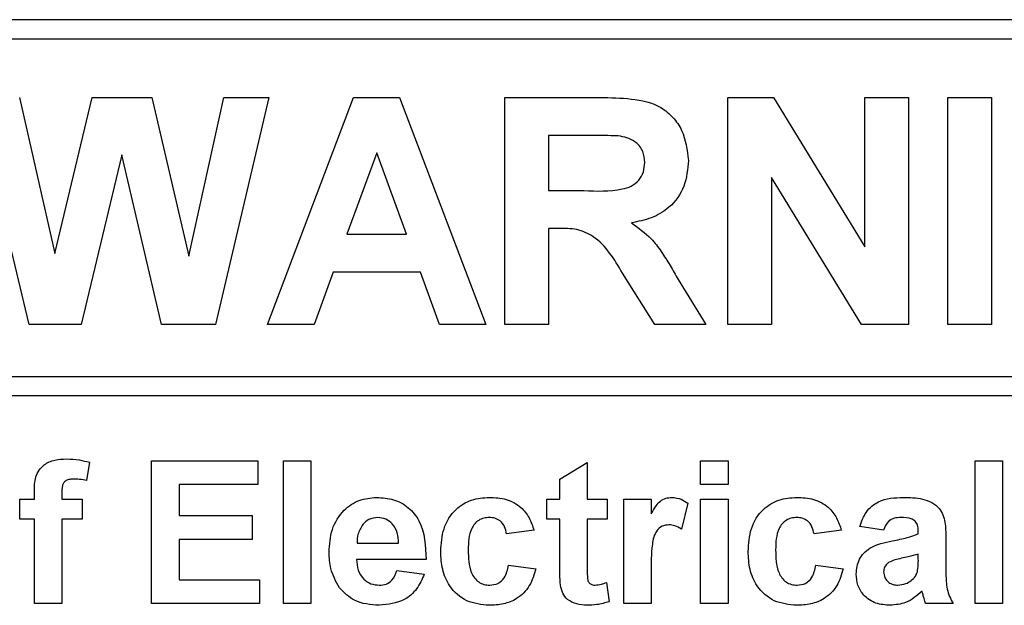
# Model space of a CAD drawing. Header units: millimetres. Extents: x 5 to 418, y 2 to 292.
# Tile 14 of 67: x 72.85 to 77.91, y 199.21 to 202.22. Entities that reach past the tile are written whole.
import ezdxf

# ---------------------------------------------------------------- set-up
doc = ezdxf.new("R2010")
doc.units = ezdxf.units.MM

msp = doc.modelspace()

# ---------------------------------------------------------------- linework, layer by layer
at = {"color": 7, "linetype": 'Continuous', "lineweight": 25}
for p, q in [((81.7891, 202.223), (65.1225, 202.223)), ((81.7891, 202.123), (69.3891, 202.123)), ((72.9018, 200.6563), (72.6225, 201.823)), ((72.8524, 201.823), (73.0338, 201.0216)), ((73.0338, 201.0216), (73.2257, 201.823)), ((73.2257, 201.823), (73.5318, 201.823)), ((73.5318, 201.823), (73.7218, 201.0081)), ((73.7218, 201.0081), (73.9027, 201.823)), ((74.1332, 201.823), (73.859, 200.6563)), ((73.9027, 201.823), (74.1332, 201.823)), ((74.1266, 200.6563), (74.5676, 201.823)), ((74.5676, 201.823), (74.8053, 201.823)), ((74.8053, 201.823), (75.2484, 200.6563)), ((75.3465, 201.823), (75.8361, 201.823)), ((75.3465, 200.6563), (75.3465, 201.823)), ((76.4916, 200.6563), (76.4916, 201.823)), ((76.4916, 201.823), (76.726, 201.823)), ((76.726, 201.823), (77.1946, 201.0564)), ((77.1946, 201.0564), (77.1946, 201.823)), ((77.1946, 201.823), (77.419, 201.823)), ((77.419, 201.823), (77.419, 200.6563)), ((77.6218, 200.6563), (77.6218, 201.823)), ((77.6218, 201.823), (77.8462, 201.823)), ((77.8462, 201.823), (77.8462, 200.6563)), ((75.5709, 201.6286), (75.5709, 201.3444)), ((75.7616, 201.6286), (75.5709, 201.6286)), ((73.3778, 201.5285), (73.1691, 200.6563)), ((73.5811, 200.6563), (73.3778, 201.5285)), ((74.6875, 201.5388), (74.5346, 201.12)), ((74.8408, 201.12), (74.6875, 201.5388)), ((77.1776, 200.6563), (76.716, 201.4112)), ((76.716, 201.4112), (76.716, 200.6563)), ((75.5709, 201.3444), (75.7515, 201.3444)), ((75.5709, 201.1499), (75.5709, 200.6563)), ((75.6211, 201.1499), (75.5709, 201.1499)), ((74.5346, 201.12), (74.8408, 201.12)), ((74.4643, 200.9256), (74.3659, 200.6563)), ((74.9121, 200.9256), (74.4643, 200.9256)), ((75.0105, 200.6563), (74.9121, 200.9256)), ((76.1163, 200.6563), (75.9504, 200.9211)), ((76.2372, 200.8872), (76.3785, 200.6563)), ((73.1691, 200.6563), (72.9018, 200.6563)), ((73.859, 200.6563), (73.5811, 200.6563)), ((74.3659, 200.6563), (74.1266, 200.6563)), ((75.2484, 200.6563), (75.0105, 200.6563)), ((75.5709, 200.6563), (75.3465, 200.6563)), ((76.3785, 200.6563), (76.1163, 200.6563)), ((76.716, 200.6563), (76.4916, 200.6563)), ((77.419, 200.6563), (77.1776, 200.6563)), ((77.8462, 200.6563), (77.6218, 200.6563)), ((69.3891, 200.3899), (82.0225, 200.3899)), ((82.0225, 200.2899), (69.3891, 200.2899)), ((73.2114, 199.9486), (73.1973, 199.8544)), ((73.531, 199.223), (73.531, 199.9563)), ((73.531, 199.9563), (74.0763, 199.9563)), ((74.0763, 199.9563), (74.0763, 199.8341)), ((74.208, 199.223), (74.208, 199.9563)), ((74.208, 199.9563), (74.349, 199.9563)), ((74.349, 199.9563), (74.349, 199.223)), ((75.6276, 199.8623), (75.7686, 199.9469)), ((75.7686, 199.9469), (75.7686, 199.7589)), ((76.3515, 199.8341), (76.3515, 199.9563)), ((76.3515, 199.9563), (76.4926, 199.9563)), ((76.4926, 199.9563), (76.4926, 199.8341)), ((77.7618, 199.223), (77.7618, 199.9563)), ((77.7618, 199.9563), (77.9028, 199.9563)), ((77.9028, 199.9563), (77.9028, 199.223)), ((73.6721, 199.8341), (73.6721, 199.6743)), ((74.0763, 199.8341), (73.6721, 199.8341)), ((75.6276, 199.7589), (75.6276, 199.8623)), ((76.4926, 199.8341), (76.3515, 199.8341)), ((72.9293, 199.7589), (72.9293, 199.7975)), ((73.0703, 199.7953), (73.0703, 199.7589)), ((72.8541, 199.7589), (72.9293, 199.7589)), ((72.8541, 199.6555), (72.8541, 199.7589)), ((73.0703, 199.7589), (73.1738, 199.7589)), ((73.1738, 199.7589), (73.1738, 199.6555)), ((75.5618, 199.6555), (75.5618, 199.7589)), ((75.5618, 199.7589), (75.6276, 199.7589)), ((75.7686, 199.7589), (75.8721, 199.7589)), ((75.8721, 199.7589), (75.8721, 199.6555)), ((75.9567, 199.223), (75.9567, 199.7589)), ((75.9567, 199.7589), (76.0977, 199.7589)), ((76.0977, 199.7589), (76.0977, 199.6841)), ((76.2857, 199.7386), (76.2528, 199.6045)), ((76.3515, 199.223), (76.3515, 199.7589)), ((76.3515, 199.7589), (76.4926, 199.7589)), ((76.4926, 199.7589), (76.4926, 199.223)), ((73.6721, 199.6743), (74.0481, 199.6743)), ((74.0481, 199.6743), (74.0481, 199.5521)), ((72.9293, 199.6555), (72.8541, 199.6555)), ((72.9293, 199.223), (72.9293, 199.6555)), ((73.1738, 199.6555), (73.0703, 199.6555)), ((73.0703, 199.6555), (73.0703, 199.223)), ((75.6276, 199.6555), (75.5618, 199.6555)), ((75.6276, 199.4181), (75.6276, 199.6555)), ((75.8721, 199.6555), (75.7686, 199.6555)), ((75.7686, 199.6555), (75.7686, 199.4251)), ((75.496, 199.5991), (75.355, 199.5803)), ((77.0755, 199.5991), (76.9344, 199.5803)), ((77.2917, 199.5991), (77.1695, 199.6179)), ((77.4703, 199.5803), (77.4703, 199.5936)), ((74.0481, 199.5521), (73.6721, 199.5521)), ((73.6721, 199.5521), (73.6721, 199.3452)), ((74.5865, 199.5333), (74.8003, 199.5333)), ((77.6114, 199.5629), (77.6114, 199.3983)), ((77.4703, 199.4503), (77.4703, 199.4768)), ((74.9413, 199.4486), (74.584, 199.4486)), ((75.3644, 199.4204), (75.5054, 199.4016)), ((76.9438, 199.4204), (77.0849, 199.4016)), ((74.7909, 199.3922), (74.9319, 199.3734)), ((76.0977, 199.382), (76.0977, 199.223)), ((73.6721, 199.3452), (74.0857, 199.3452)), ((74.0857, 199.3452), (74.0857, 199.223)), ((75.8674, 199.3305), (75.8815, 199.2323)), ((73.0703, 199.223), (72.9293, 199.223)), ((74.0857, 199.223), (73.531, 199.223)), ((74.349, 199.223), (74.208, 199.223)), ((76.0977, 199.223), (75.9567, 199.223)), ((76.4926, 199.223), (76.3515, 199.223)), ((77.649, 199.223), (77.508, 199.223)), ((77.9028, 199.223), (77.7618, 199.223))]:
    msp.add_line(p, q, dxfattribs=at)
for points, knots in [([(75.8361, 201.823), (75.8891, 201.8222), (75.9947, 201.8205), (76.1298, 201.7925), (76.2121, 201.7229), (76.2729, 201.6337), (76.2824, 201.5533), (76.2888, 201.4998)], [0, 0, 0, 0, 0.251138, 0.500538, 0.625743, 0.751054, 1, 1, 1, 1]), ([(75.9399, 201.6248), (75.9066, 201.6262), (75.8472, 201.6288), (75.7877, 201.6286), (75.7616, 201.6286)], [0, 0, 0, 0, 0.559921, 1, 1, 1, 1]), ([(76.0644, 201.4895), (76.0629, 201.5085), (76.0598, 201.5465), (76.0171, 201.6041), (75.9691, 201.617), (75.9399, 201.6248)], [0, 0, 0, 0, 0.281084, 0.561281, 1, 1, 1, 1]), ([(76.2888, 201.4998), (76.285, 201.4547), (76.2773, 201.3648), (76.2014, 201.2584), (76.1001, 201.1998), (76.0309, 201.1859), (75.9962, 201.1789)], [0, 0, 0, 0, 0.2799434, 0.5589736, 0.7791835, 1, 1, 1, 1]), ([(75.7515, 201.3444), (75.8176, 201.3421), (75.9001, 201.3393), (75.9964, 201.3649), (76.0363, 201.3958), (76.0613, 201.44), (76.0634, 201.473), (76.0644, 201.4895)], [0, 0, 0, 0, 0.500908, 0.625718, 0.750365, 0.875021, 1, 1, 1, 1]), ([(75.9504, 200.9211), (75.9084, 200.9919), (75.85, 201.0903), (75.7156, 201.151), (75.6527, 201.1503), (75.6211, 201.1499)], [0, 0, 0, 0, 0.560986, 0.779305, 1, 1, 1, 1]), ([(75.9962, 201.1789), (76.0318, 201.1536), (76.0904, 201.1119), (76.1503, 201.0315), (76.1953, 200.9604), (76.2232, 200.9116), (76.2372, 200.8872)], [0, 0, 0, 0, 0.339561, 0.559573, 0.779778, 1, 1, 1, 1]), ([(72.9293, 199.7975), (72.9292, 199.8233), (72.9291, 199.8744), (72.9709, 199.938), (73.0334, 199.9627), (73.0734, 199.9647), (73.0934, 199.9657)], [0, 0, 0, 0, 0.281801, 0.55777, 0.778465, 1, 1, 1, 1]), ([(73.0934, 199.9657), (73.1158, 199.9649), (73.1557, 199.9633), (73.1944, 199.953), (73.2114, 199.9486)], [0, 0, 0, 0, 0.559885, 1, 1, 1, 1]), ([(73.1298, 199.8623), (73.1233, 199.8621), (73.1103, 199.8616), (73.0911, 199.8559), (73.0706, 199.8342), (73.0704, 199.8114), (73.0703, 199.7953)], [0, 0, 0, 0, 0.187802, 0.374953, 0.560679, 1, 1, 1, 1]), ([(73.1973, 199.8544), (73.1848, 199.8569), (73.1625, 199.8614), (73.1398, 199.862), (73.1298, 199.8623)], [0, 0, 0, 0, 0.559847, 1, 1, 1, 1]), ([(74.443, 199.487), (74.4454, 199.5264), (74.4502, 199.6049), (74.5093, 199.7012), (74.5949, 199.7598), (74.6567, 199.7655), (74.6876, 199.7683)], [0, 0, 0, 0, 0.280671, 0.559803, 0.779762, 1, 1, 1, 1]), ([(74.6876, 199.7683), (74.7167, 199.7663), (74.7748, 199.7623), (74.8532, 199.7197), (74.9342, 199.6187), (74.9384, 199.5188), (74.9413, 199.4486)], [0, 0, 0, 0, 0.187375, 0.374305, 0.561262, 1, 1, 1, 1]), ([(75.0165, 199.4905), (75.0189, 199.5302), (75.0238, 199.6093), (75.0835, 199.7071), (75.173, 199.7615), (75.2352, 199.766), (75.2664, 199.7683)], [0, 0, 0, 0, 0.280707, 0.559643, 0.779504, 1, 1, 1, 1]), ([(75.2664, 199.7683), (75.2955, 199.7668), (75.3537, 199.7638), (75.4277, 199.7243), (75.4739, 199.664), (75.4886, 199.6207), (75.496, 199.5991)], [0, 0, 0, 0, 0.280457, 0.559337, 0.779383, 1, 1, 1, 1]), ([(76.0977, 199.6841), (76.106, 199.6982), (76.1196, 199.7212), (76.1438, 199.7502), (76.1725, 199.7657), (76.1936, 199.7674), (76.2042, 199.7683)], [0, 0, 0, 0, 0.340514, 0.560535, 0.78019, 1, 1, 1, 1]), ([(76.2042, 199.7683), (76.2208, 199.7664), (76.2505, 199.763), (76.2749, 199.7461), (76.2857, 199.7386)], [0, 0, 0, 0, 0.559042, 1, 1, 1, 1]), ([(76.596, 199.4905), (76.5984, 199.5302), (76.6033, 199.6093), (76.663, 199.7071), (76.7525, 199.7615), (76.8147, 199.766), (76.8459, 199.7683)], [0, 0, 0, 0, 0.280707, 0.559643, 0.779504, 1, 1, 1, 1]), ([(76.8459, 199.7683), (76.875, 199.7668), (76.9332, 199.7638), (77.0071, 199.7243), (77.0534, 199.664), (77.0681, 199.6207), (77.0755, 199.5991)], [0, 0, 0, 0, 0.2804572, 0.5593369, 0.7793833, 1, 1, 1, 1]), ([(77.1695, 199.6179), (77.1786, 199.6442), (77.1969, 199.6966), (77.277, 199.7633), (77.3494, 199.7664), (77.3937, 199.7683)], [0, 0, 0, 0, 0.280773, 0.5598442, 1, 1, 1, 1]), ([(77.3937, 199.7683), (77.4265, 199.7677), (77.4918, 199.7664), (77.5823, 199.7246), (77.6113, 199.6401), (77.6113, 199.5888), (77.6114, 199.5629)], [0, 0, 0, 0, 0.281738, 0.560028, 0.778339, 1, 1, 1, 1]), ([(74.6165, 199.6295), (74.6062, 199.6129), (74.5879, 199.5833), (74.5869, 199.5486), (74.5865, 199.5333)], [0, 0, 0, 0, 0.558284, 1, 1, 1, 1]), ([(74.6939, 199.6649), (74.6772, 199.663), (74.6472, 199.6596), (74.6259, 199.6387), (74.6165, 199.6295)], [0, 0, 0, 0, 0.558878, 1, 1, 1, 1]), ([(74.8003, 199.5333), (74.7991, 199.551), (74.7966, 199.5864), (74.7728, 199.631), (74.7358, 199.6602), (74.7079, 199.6633), (74.6939, 199.6649)], [0, 0, 0, 0, 0.280983, 0.560279, 0.780219, 1, 1, 1, 1]), ([(75.2652, 199.6649), (75.2559, 199.6643), (75.2372, 199.6631), (75.2112, 199.6514), (75.19, 199.6328), (75.1598, 199.585), (75.1585, 199.5371), (75.1575, 199.4989)], [0, 0, 0, 0, 0.125319, 0.250544, 0.375796, 0.501063, 1, 1, 1, 1]), ([(75.355, 199.5803), (75.3523, 199.5928), (75.347, 199.6178), (75.3249, 199.6471), (75.2953, 199.663), (75.2753, 199.6643), (75.2652, 199.6649)], [0, 0, 0, 0, 0.280561, 0.559648, 0.7796, 1, 1, 1, 1]), ([(76.1888, 199.6273), (76.1765, 199.626), (76.152, 199.6235), (76.1148, 199.5883), (76.097, 199.5024), (76.0974, 199.4302), (76.0977, 199.382)], [0, 0, 0, 0, 0.124672, 0.248774, 0.498061, 1, 1, 1, 1]), ([(76.2528, 199.6045), (76.2417, 199.6113), (76.2219, 199.6235), (76.1989, 199.6261), (76.1888, 199.6273)], [0, 0, 0, 0, 0.560294, 1, 1, 1, 1]), ([(76.8447, 199.6649), (76.8353, 199.6643), (76.8167, 199.6631), (76.7907, 199.6514), (76.7695, 199.6328), (76.7392, 199.585), (76.738, 199.5371), (76.737, 199.4989)], [0, 0, 0, 0, 0.125319, 0.250544, 0.375796, 0.501063, 1, 1, 1, 1]), ([(76.9344, 199.5803), (76.9318, 199.5928), (76.9265, 199.6178), (76.9044, 199.6471), (76.8748, 199.663), (76.8547, 199.6643), (76.8447, 199.6649)], [0, 0, 0, 0, 0.280561, 0.559648, 0.7796, 1, 1, 1, 1]), ([(77.3796, 199.6649), (77.3684, 199.6644), (77.3461, 199.6633), (77.3091, 199.6433), (77.2983, 199.6159), (77.2917, 199.5991)], [0, 0, 0, 0, 0.281245, 0.560563, 1, 1, 1, 1]), ([(77.4703, 199.5936), (77.47, 199.602), (77.4693, 199.6187), (77.4598, 199.643), (77.4284, 199.6646), (77.3997, 199.6648), (77.3796, 199.6649)], [0, 0, 0, 0, 0.187536, 0.374316, 0.560024, 1, 1, 1, 1]), ([(77.3381, 199.545), (77.3633, 199.55), (77.4081, 199.5589), (77.4513, 199.5737), (77.4703, 199.5803)], [0, 0, 0, 0, 0.560213, 1, 1, 1, 1]), ([(77.1507, 199.3742), (77.1537, 199.4006), (77.1598, 199.4533), (77.2304, 199.5237), (77.2972, 199.5369), (77.3381, 199.545)], [0, 0, 0, 0, 0.279667, 0.558309, 1, 1, 1, 1]), ([(74.4956, 199.3041), (74.478, 199.3361), (74.4465, 199.3933), (74.4441, 199.4583), (74.443, 199.487)], [0, 0, 0, 0, 0.558866, 1, 1, 1, 1]), ([(75.2653, 199.2136), (75.2257, 199.2175), (75.1466, 199.2253), (75.0606, 199.3032), (75.0214, 199.3977), (75.0181, 199.4596), (75.0165, 199.4905)], [0, 0, 0, 0, 0.279707, 0.558485, 0.778934, 1, 1, 1, 1]), ([(75.1575, 199.4989), (75.1584, 199.458), (75.1595, 199.4069), (75.1888, 199.3538), (75.2106, 199.3327), (75.2382, 199.3192), (75.2583, 199.3177), (75.2683, 199.317)], [0, 0, 0, 0, 0.499313, 0.62455, 0.749763, 0.874784, 1, 1, 1, 1]), ([(76.8448, 199.2136), (76.8052, 199.2175), (76.7261, 199.2253), (76.6401, 199.3032), (76.6008, 199.3977), (76.5976, 199.4596), (76.596, 199.4905)], [0, 0, 0, 0, 0.279707, 0.558485, 0.778934, 1, 1, 1, 1]), ([(76.737, 199.4989), (76.7379, 199.458), (76.739, 199.4069), (76.7683, 199.3538), (76.7901, 199.3327), (76.8177, 199.3192), (76.8377, 199.3177), (76.8478, 199.317)], [0, 0, 0, 0, 0.499313, 0.62455, 0.749763, 0.874784, 1, 1, 1, 1]), ([(77.4703, 199.4768), (77.453, 199.4719), (77.4243, 199.4638), (77.3838, 199.4552), (77.3495, 199.4477), (77.3282, 199.4379), (77.3176, 199.4331)], [0, 0, 0, 0, 0.340193, 0.560377, 0.780508, 1, 1, 1, 1]), ([(74.584, 199.4486), (74.5856, 199.4302), (74.5888, 199.3934), (74.6167, 199.3485), (74.6569, 199.3211), (74.6859, 199.3184), (74.7004, 199.317)], [0, 0, 0, 0, 0.280701, 0.559805, 0.779805, 1, 1, 1, 1]), ([(75.2683, 199.317), (75.283, 199.3186), (75.3125, 199.3216), (75.352, 199.3606), (75.3597, 199.3977), (75.3644, 199.4204)], [0, 0, 0, 0, 0.2801601, 0.558978, 1, 1, 1, 1]), ([(75.6322, 199.3166), (75.6305, 199.3355), (75.6274, 199.3693), (75.6276, 199.4032), (75.6276, 199.4181)], [0, 0, 0, 0, 0.559821, 1, 1, 1, 1]), ([(75.7686, 199.4251), (75.7689, 199.4034), (75.7692, 199.3762), (75.7702, 199.3431), (75.7784, 199.3282), (75.7924, 199.3185), (75.8034, 199.3175), (75.8089, 199.317)], [0, 0, 0, 0, 0.5010407, 0.6262478, 0.7510825, 0.8753766, 1, 1, 1, 1]), ([(76.8478, 199.317), (76.8625, 199.3186), (76.892, 199.3216), (76.9315, 199.3606), (76.9392, 199.3977), (76.9438, 199.4204)], [0, 0, 0, 0, 0.28016, 0.558978, 1, 1, 1, 1]), ([(77.3176, 199.4331), (77.3094, 199.426), (77.2949, 199.4133), (77.2927, 199.3944), (77.2917, 199.3861)], [0, 0, 0, 0, 0.559644, 1, 1, 1, 1]), ([(77.4652, 199.385), (77.4671, 199.3971), (77.4704, 199.4188), (77.4704, 199.4406), (77.4703, 199.4503)], [0, 0, 0, 0, 0.559676, 1, 1, 1, 1]), ([(74.7004, 199.317), (74.7123, 199.318), (74.7363, 199.3199), (74.7734, 199.345), (74.7842, 199.3743), (74.7909, 199.3922)], [0, 0, 0, 0, 0.2806824, 0.560525, 1, 1, 1, 1]), ([(74.9319, 199.3734), (74.9206, 199.3474), (74.8982, 199.2955), (74.819, 199.226), (74.7455, 199.2183), (74.7007, 199.2136)], [0, 0, 0, 0, 0.281013, 0.561314, 1, 1, 1, 1]), ([(75.5054, 199.4016), (75.4965, 199.3715), (75.4787, 199.3113), (75.4152, 199.2465), (75.339, 199.2171), (75.2899, 199.2148), (75.2653, 199.2136)], [0, 0, 0, 0, 0.280244, 0.559157, 0.779326, 1, 1, 1, 1]), ([(77.0849, 199.4016), (77.076, 199.3715), (77.0581, 199.3113), (76.9947, 199.2465), (76.9185, 199.2171), (76.8694, 199.2148), (76.8448, 199.2136)], [0, 0, 0, 0, 0.280244, 0.559157, 0.779326, 1, 1, 1, 1]), ([(77.3261, 199.2136), (77.301, 199.2154), (77.2508, 199.219), (77.1907, 199.2592), (77.1557, 199.3151), (77.1524, 199.3545), (77.1507, 199.3742)], [0, 0, 0, 0, 0.2804892, 0.5595297, 0.7795973, 1, 1, 1, 1]), ([(77.2917, 199.3861), (77.2931, 199.3755), (77.2958, 199.3544), (77.3162, 199.3316), (77.3405, 199.3188), (77.357, 199.3176), (77.3653, 199.317)], [0, 0, 0, 0, 0.279294, 0.55914, 0.779446, 1, 1, 1, 1]), ([(77.4336, 199.3408), (77.4415, 199.3477), (77.4556, 199.36), (77.4623, 199.3774), (77.4652, 199.385)], [0, 0, 0, 0, 0.559867, 1, 1, 1, 1]), ([(77.6114, 199.3983), (77.6117, 199.3777), (77.6122, 199.3437), (77.6173, 199.2965), (77.6303, 199.2584), (77.6427, 199.2348), (77.649, 199.223)], [0, 0, 0, 0, 0.340129, 0.560069, 0.779965, 1, 1, 1, 1]), ([(75.768, 199.2136), (75.7504, 199.2149), (75.7152, 199.2174), (75.6689, 199.2382), (75.6404, 199.2756), (75.6349, 199.3029), (75.6322, 199.3166)], [0, 0, 0, 0, 0.280585, 0.56042, 0.779437, 1, 1, 1, 1]), ([(75.8089, 199.317), (75.8201, 199.3184), (75.84, 199.3209), (75.859, 199.3276), (75.8674, 199.3305)], [0, 0, 0, 0, 0.5595082, 1, 1, 1, 1]), ([(77.3653, 199.317), (77.3791, 199.3185), (77.4038, 199.3213), (77.4245, 199.3348), (77.4336, 199.3408)], [0, 0, 0, 0, 0.559341, 1, 1, 1, 1]), ([(74.7007, 199.2136), (74.6558, 199.2168), (74.5758, 199.2225), (74.5201, 199.2792), (74.4956, 199.3041)], [0, 0, 0, 0, 0.560391, 1, 1, 1, 1]), ([(77.4896, 199.2857), (77.4629, 199.263), (77.4152, 199.2223), (77.3533, 199.2163), (77.3261, 199.2136)], [0, 0, 0, 0, 0.559709, 1, 1, 1, 1]), ([(77.4946, 199.268), (77.4937, 199.2713), (77.4923, 199.2773), (77.4904, 199.2831), (77.4896, 199.2857)], [0, 0, 0, 0, 0.560047, 1, 1, 1, 1]), ([(77.508, 199.223), (77.5053, 199.2313), (77.5005, 199.2462), (77.4964, 199.2613), (77.4946, 199.268)], [0, 0, 0, 0, 0.559958, 1, 1, 1, 1]), ([(75.8815, 199.2323), (75.8607, 199.2261), (75.8236, 199.2151), (75.785, 199.2141), (75.768, 199.2136)], [0, 0, 0, 0, 0.559729, 1, 1, 1, 1])]:
    msp.add_open_spline(points, degree=3, knots=knots, dxfattribs=at)

doc.saveas('drawing.dxf')
